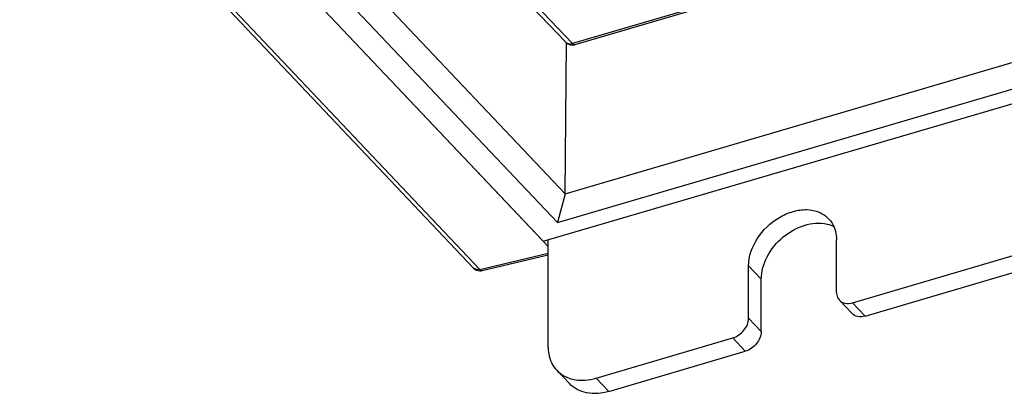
# Model space of a CAD drawing. Header units: millimetres. Extents: x 0 to 841, y 0 to 594.
# Tile 28 of 61: x 721 to 748, y 128 to 138. Entities that reach past the tile are written whole.
import ezdxf

# ---------------------------------------------------------------- set-up
doc = ezdxf.new("R2010")
doc.units = ezdxf.units.MM
doc.header["$LTSCALE"] = 46.255
doc.layers.get('0').update_dxf_attribs({"linetype": 'CONTINUOUS'})
doc.layers.add('ROUNDS', color=7, linetype='CONTINUOUS')

msp = doc.modelspace()

# ---------------------------------------------------------------- linework, layer by layer
at = {"color": 9, "linetype": 'CONTINUOUS'}
for p, q in [((771.545, 148.1215), (736.2047, 137.7415)), ((736.2047, 137.7415), (731.06, 143.1721)), ((741.085, 131.5878), (741.435, 131.2184))]:
    msp.add_line(p, q, dxfattribs=at)
at = {"color": 7, "linetype": 'CONTINUOUS'}
for p, q in [((771.5842, 148.0801), (736.2752, 137.7092)), ((735.4002, 132.2652), (781.392, 145.7737)), ((736.0038, 133.5834), (774.5891, 144.9082)), ((735.7911, 132.7856), (775.2765, 144.3745)), ((736.0233, 137.7772), (730.9737, 143.1073)), ((729.6355, 140.3057), (736.0038, 133.5834)), ((735.4002, 132.2652), (728.7275, 139.3088)), ((729.4189, 139.5119), (735.7911, 132.7856)), ((736.0038, 133.5834), (736.0403, 137.7612)), ((736.0038, 133.5834), (735.7911, 132.7856))]:
    msp.add_line(p, q, dxfattribs=at)
at = {"color": 3, "linetype": 'CONTINUOUS'}
msp.add_line((735.535, 129.3348), (735.5353, 132.3049), dxfattribs=at)
at = {"color": 7, "linetype": 'CONTINUOUS'}
msp.add_arc((736.2047, 137.9491), 0.25, 223.45314, 286.36888, dxfattribs=at)
at = {"color": 9, "linetype": 'CONTINUOUS'}
for points, knots in [([(736.0233, 137.7772), (736.0334, 137.7664), (736.0581, 137.7478), (736.1031, 137.7326), (736.1534, 137.73), (736.1876, 137.7364), (736.2047, 137.7415)], [0, 0, 0, 0, 0.2286183, 0.4676312, 0.7240359, 1, 1, 1, 1]), ([(736.2752, 137.7092), (736.2701, 137.7077), (736.2584, 137.707), (736.2405, 137.7128), (736.2221, 137.7245), (736.2106, 137.7353), (736.2047, 137.7415)], [0, 0, 0, 0, 0.197175, 0.4203005, 0.6857439, 1, 1, 1, 1])]:
    msp.add_open_spline(points, degree=3, knots=knots, dxfattribs=at)
at = {"color": 3, "linetype": 'CONTINUOUS'}
for points, knots in [([(741.085, 131.5878), (741.0851, 131.8484), (741.2817, 132.3931), (741.7927, 132.8809), (742.3005, 133.1058), (742.6822, 133.1616), (743.0333, 133.0969), (743.2251, 132.969), (743.2989, 132.8912)], [0, 0, 0, 0, 0.2521457, 0.5283551, 0.6616627, 0.7846228, 0.8961752, 1, 1, 1, 1]), ([(743.2989, 132.8912), (743.3342, 132.854), (743.4649, 132.6848), (743.5173, 132.4633), (743.5173, 132.3022)], [0, 0, 0, 0, 0.2415467, 1, 1, 1, 1])]:
    msp.add_open_spline(points, degree=3, knots=knots, dxfattribs=at)
at = {"color": 7, "linetype": 'CONTINUOUS'}
msp.add_open_spline([(741.435, 131.2184), (741.435, 131.4318), (741.5718, 131.8826), (742.1207, 132.5608), (742.8493, 132.8452), (743.2593, 132.7433)], degree=3, knots=[0, 0, 0, 0, 0.2448537, 0.5151354, 1, 1, 1, 1], dxfattribs=at)
msp.add_open_spline([(743.2593, 132.7433), (743.3289, 132.726), (743.3971, 132.7002), (743.4602, 132.6659)], degree=3, dxfattribs=at)
at = {"layer": 'ROUNDS', "color": 7, "linetype": 'CONTINUOUS'}
for p, q in [((715.1161, 150.9011), (733.4719, 131.525)), ((735.5353, 132.1226), (728.7276, 139.3086)), ((744.3093, 130.1939), (773.7176, 138.8315)), ((733.7111, 131.4537), (735.5353, 131.8862)), ((741.4349, 129.7649), (741.435, 131.2184)), ((743.9464, 130.2653), (743.5964, 130.6347)), ((737.2115, 128.1091), (740.9926, 129.2197)), ((736.1227, 128.3234), (735.7728, 128.6928))]:
    msp.add_line(p, q, dxfattribs=at)
at = {"layer": 'ROUNDS', "color": 9, "linetype": 'CONTINUOUS'}
for p, q in [((715.2669, 150.8874), (733.6457, 131.4872)), ((733.6457, 131.4872), (735.5353, 131.9352)), ((744.3093, 130.1939), (743.9593, 130.5633)), ((741.4349, 129.7649), (741.0849, 130.1343)), ((740.9926, 129.2197), (740.6426, 129.5891)), ((737.2115, 128.1091), (736.8616, 128.4785))]:
    msp.add_line(p, q, dxfattribs=at)
at = {"layer": 'ROUNDS', "color": 3, "linetype": 'CONTINUOUS'}
for p, q in [((743.9593, 130.5633), (773.3676, 139.2009)), ((743.5172, 130.8487), (743.5173, 132.3022)), ((741.0849, 130.1343), (741.085, 131.5878)), ((736.8616, 128.4785), (740.6426, 129.5891))]:
    msp.add_line(p, q, dxfattribs=at)
at = {"layer": 'ROUNDS', "color": 7, "linetype": 'CONTINUOUS'}
for points in [[(733.4719, 131.5251), (733.5153, 131.479), (733.5818, 131.4493), (733.6451, 131.4472)], [(733.6451, 131.4472), (733.6672, 131.4465), (733.6896, 131.4486), (733.7111, 131.4537)]]:
    msp.add_open_spline(points, degree=3, dxfattribs=at)
at = {"layer": 'ROUNDS', "color": 9, "linetype": 'CONTINUOUS'}
for points in [[(733.5405, 131.4852), (733.515, 131.4919), (733.4901, 131.5058), (733.4719, 131.525)], [(733.6457, 131.4872), (733.6118, 131.4783), (733.5744, 131.4764), (733.5405, 131.4852)]]:
    msp.add_open_spline(points, degree=3, dxfattribs=at)
msp.add_open_spline([(733.6457, 131.4872), (733.6509, 131.4812), (733.6679, 131.4636), (733.6945, 131.4497), (733.7111, 131.4537)], degree=3, knots=[0, 0, 0, 0, 0.3182523, 1, 1, 1, 1], dxfattribs=at)
at = {"layer": 'ROUNDS', "color": 3, "linetype": 'CONTINUOUS'}
for points, knots in [([(743.5172, 130.8487), (743.5172, 130.8282), (743.523, 130.7513), (743.5575, 130.6757), (743.5965, 130.6346)], [0, 0, 0, 0, 0.2655989, 1, 1, 1, 1]), ([(743.5965, 130.6346), (743.6376, 130.5913), (743.7608, 130.5296), (743.8937, 130.544), (743.9593, 130.5633)], [0, 0, 0, 0, 0.4662418, 1, 1, 1, 1]), ([(740.6426, 129.5891), (740.7637, 129.6247), (740.9766, 129.773), (741.0849, 130.0156), (741.0849, 130.1343)], [0, 0, 0, 0, 0.5153306, 1, 1, 1, 1]), ([(735.535, 129.3348), (735.535, 129.2732), (735.5523, 129.0426), (735.6561, 128.8158), (735.773, 128.6926)], [0, 0, 0, 0, 0.2660275, 1, 1, 1, 1]), ([(735.773, 128.6926), (735.8554, 128.6057), (736.0706, 128.4633), (736.3225, 128.4205), (736.4516, 128.4191)], [0, 0, 0, 0, 0.481394, 1, 1, 1, 1]), ([(736.4516, 128.4191), (736.4851, 128.4187), (736.6235, 128.423), (736.7609, 128.449), (736.8616, 128.4785)], [0, 0, 0, 0, 0.2419677, 1, 1, 1, 1])]:
    msp.add_open_spline(points, degree=3, knots=knots, dxfattribs=at)
at = {"layer": 'ROUNDS', "color": 7, "linetype": 'CONTINUOUS'}
for points, knots in [([(744.3093, 130.1939), (744.2437, 130.1746), (744.1108, 130.1602), (743.9875, 130.2219), (743.9464, 130.2652)], [0, 0, 0, 0, 0.5337582, 1, 1, 1, 1]), ([(741.4349, 129.7649), (741.4348, 129.6462), (741.3265, 129.4036), (741.1137, 129.2552), (740.9926, 129.2197)], [0, 0, 0, 0, 0.4846694, 1, 1, 1, 1]), ([(737.2115, 128.1091), (737.0147, 128.0513), (736.616, 128.0082), (736.2463, 128.1932), (736.1229, 128.3232)], [0, 0, 0, 0, 0.5336646, 1, 1, 1, 1])]:
    msp.add_open_spline(points, degree=3, knots=knots, dxfattribs=at)

doc.saveas('drawing.dxf')
